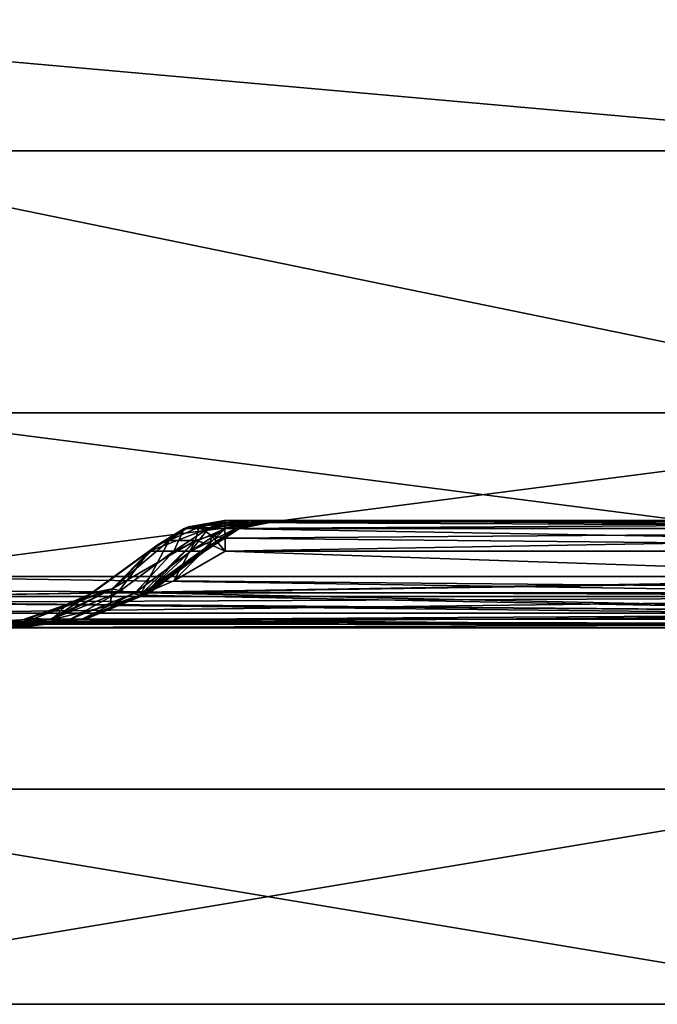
# Model space of a CAD drawing. Header units: millimetres. Extents: x -168 to 168, y -6 to 84.
# Tile 6 of 256: x -122.31 to -116.38, y -5.5 to 3.66. Entities that reach past the tile are written whole.
import ezdxf

# ---------------------------------------------------------------- set-up
doc = ezdxf.new("R2010")
doc.units = ezdxf.units.MM
doc.header["$LTSCALE"] = 65.185185
for name, color, linetype in [('109', 7, 'CONTINUOUS'), ('110', 7, 'CONTINUOUS'), ('2', 7, 'CONTINUOUS'), ('21', 7, 'CONTINUOUS'), ('242', 7, 'CONTINUOUS'), ('249', 7, 'CONTINUOUS'), ('251', 7, 'CONTINUOUS'), ('256', 7, 'CONTINUOUS'), ('28', 7, 'CONTINUOUS'), ('29', 7, 'CONTINUOUS'), ('37', 7, 'CONTINUOUS'), ('68', 7, 'CONTINUOUS'), ('71', 7, 'CONTINUOUS'), ('72', 7, 'CONTINUOUS'), ('73', 7, 'CONTINUOUS'), ('74', 7, 'CONTINUOUS'), ('75', 7, 'CONTINUOUS'), ('76', 7, 'CONTINUOUS'), ('77', 7, 'CONTINUOUS'), ('78', 7, 'CONTINUOUS'), ('79', 7, 'CONTINUOUS'), ('82', 7, 'CONTINUOUS')]:
    doc.layers.add(name, color=color, linetype=linetype)

msp = doc.modelspace()

# ---------------------------------------------------------------- linework, layer by layer
at = {"layer": '109', "linetype": 'CONTINUOUS'}
for points in [[(-124.9695, 3.4937, -49.9695), (-124.8707, 14.8182, -49.8707), (-113.076, 2.4386, -49.9787), (-124.9695, 3.4937, -49.9695)], [(-113.076, 2.4386, -49.9787), (-124.8707, 14.8182, -49.8707), (-112.9782, 14.8182, -49.8707), (-113.076, 2.4386, -49.9787)], [(-124.9787, 2.4386, -49.9787), (-124.9695, 3.4937, -49.9695), (-113.076, 2.4386, -49.9787), (-124.9787, 2.4386, -49.9787)], [(-125, 0, -50), (-124.9787, 2.4386, -49.9787), (-113.0952, 0, -50), (-125, 0, -50)], [(-113.0952, 0, -50), (-124.9787, 2.4386, -49.9787), (-113.076, 2.4386, -49.9787), (-113.0952, 0, -50)]]:
    msp.add_3dface(points, dxfattribs=at)
at = {"layer": '110', "linetype": 'CONTINUOUS'}
for points in [[(-124.8707, 14.8182, 49.8707), (-124.9695, 3.4937, 49.9695), (-113.076, 2.4386, 49.9787), (-124.8707, 14.8182, 49.8707)], [(-124.8707, 14.8182, 49.8707), (-113.076, 2.4386, 49.9787), (-112.9782, 14.8182, 49.8707), (-124.8707, 14.8182, 49.8707)], [(-124.9695, 3.4937, 49.9695), (-124.9787, 2.4386, 49.9787), (-113.076, 2.4386, 49.9787), (-124.9695, 3.4937, 49.9695)], [(-124.9787, 2.4386, 49.9787), (-125, 0, 50), (-113.0952, 0, 50), (-124.9787, 2.4386, 49.9787)], [(-124.9787, 2.4386, 49.9787), (-113.0952, 0, 50), (-113.076, 2.4386, 49.9787), (-124.9787, 2.4386, 49.9787)]]:
    msp.add_3dface(points, dxfattribs=at)
at = {"layer": '2', "linetype": 'CONTINUOUS'}
for points in [[(-111.3101, -1.5218, 49.8336), (-123.6902, -1.7064, 49.7895), (-111.3101, -1.7064, 49.7895), (-111.3101, -1.5218, 49.8336)], [(-112.1, -1.5218, 49.8336), (-123.6902, -1.7064, 49.7895), (-111.3101, -1.5218, 49.8336), (-112.1, -1.5218, 49.8336)], [(-123.6902, -1.5218, 49.8336), (-123.6902, -1.7064, 49.7895), (-112.1, -1.5218, 49.8336), (-123.6902, -1.5218, 49.8336)], [(-123.6902, -1.7064, 49.7895), (-123.6902, -1.8612, 49.6798), (-111.3101, -1.7064, 49.7895), (-123.6902, -1.7064, 49.7895)], [(-111.3101, -1.7064, 49.7895), (-123.6902, -1.8612, 49.6798), (-111.3101, -1.8612, 49.6798), (-111.3101, -1.7064, 49.7895)], [(-111.3101, -1.8612, 49.6798), (-123.6902, -1.964, 49.5203), (-111.3101, -1.964, 49.5203), (-111.3101, -1.8612, 49.6798)], [(-123.6902, -1.8612, 49.6798), (-123.6902, -1.964, 49.5203), (-111.3101, -1.8612, 49.6798), (-123.6902, -1.8612, 49.6798)], [(-123.6902, -2, 49.334), (-111.9663, -2, 49.334), (-111.3101, -1.964, 49.5203), (-123.6902, -2, 49.334)], [(-123.6902, -1.964, 49.5203), (-123.6902, -2, 49.334), (-111.3101, -1.964, 49.5203), (-123.6902, -1.964, 49.5203)]]:
    msp.add_3dface(points, dxfattribs=at)
at = {"layer": '21', "linetype": 'CONTINUOUS'}
for points in [[(-120.3952, -1.2857, 46.1317), (-109.028, -1.6735, 46.5479), (-120.8745, -1.5604, 46.4698), (-120.3952, -1.2857, 46.1317)], [(-108.356, -1.2857, 46.028), (-109.028, -1.6735, 46.5479), (-120.3952, -1.2857, 46.1317), (-108.356, -1.2857, 46.028)], [(-109.028, -1.6735, 46.5479), (-121.1336, -1.6733, 46.6525), (-120.8745, -1.5604, 46.4698), (-109.028, -1.6735, 46.5479)], [(-121.1873, -1.6942, 46.6904), (-109.7966, -1.9172, 47.1513), (-121.4675, -1.7899, 46.888), (-121.1873, -1.6942, 46.6904)], [(-121.1336, -1.6733, 46.6525), (-109.7966, -1.9172, 47.1513), (-121.1873, -1.6942, 46.6904), (-121.1336, -1.6733, 46.6525)], [(-109.028, -1.6735, 46.5479), (-109.7966, -1.9172, 47.1513), (-121.1336, -1.6733, 46.6525), (-109.028, -1.6735, 46.5479)], [(-109.7966, -1.9172, 47.1513), (-121.9919, -1.9172, 47.2577), (-121.4675, -1.7899, 46.888), (-109.7966, -1.9172, 47.1513)], [(-122.0373, -1.9253, 47.2898), (-121.9919, -1.9172, 47.2577), (-112.7783, -2, 47.8145), (-122.0373, -1.9253, 47.2898)], [(-121.9919, -1.9172, 47.2577), (-109.7966, -1.9172, 47.1513), (-112.7783, -2, 47.8145), (-121.9919, -1.9172, 47.2577)], [(-122.9094, -2, 47.9044), (-122.1595, -1.945, 47.3758), (-112.7783, -2, 47.8145), (-122.9094, -2, 47.9044)], [(-122.1595, -1.945, 47.3758), (-122.0373, -1.9253, 47.2898), (-112.7783, -2, 47.8145), (-122.1595, -1.945, 47.3758)]]:
    msp.add_3dface(points, dxfattribs=at)
at = {"layer": '242', "linetype": 'CONTINUOUS'}
for points in [[(-114, -5.5, 50), (-126, -3.5, 50), (-126, -5.5, 50), (-114, -5.5, 50)], [(-114, -3.5, 50), (-126, -3.5, 50), (-114, -5.5, 50), (-114, -3.5, 50)]]:
    msp.add_3dface(points, dxfattribs=at)
at = {"layer": '249', "linetype": 'CONTINUOUS'}
for points in [[(-114.7808, -5.5, -0.4918), (-126.1055, -5.5, 11.8883), (-126.5205, -5.5, -0.4918), (-114.7808, -5.5, -0.4918)], [(-126.0246, -5.5, -12.872), (-114.7808, -5.5, -0.4918), (-126.5205, -5.5, -0.4918), (-126.0246, -5.5, -12.872)], [(-126.3158, -5.5, -37.6322), (-126, -5.5, -50), (-114.4961, -5.5, -37.6323), (-126.3158, -5.5, -37.6322)], [(-126.3158, -5.5, -37.6322), (-114.4961, -5.5, -37.6323), (-126, -5.5, -25.2521), (-126.3158, -5.5, -37.6322)], [(-126.2204, -5.5, 36.6485), (-126, -5.5, 24.2684), (-114.3327, -5.5, 36.6485), (-126.2204, -5.5, 36.6485)], [(-126.2204, -5.5, 36.6485), (-114.3327, -5.5, 36.6485), (-126, -5.5, 49.0287), (-126.2204, -5.5, 36.6485)], [(-114.1582, -5.5, 11.8883), (-126.1055, -5.5, 11.8883), (-114.7808, -5.5, -0.4918), (-114.1582, -5.5, 11.8883)], [(-126.1055, -5.5, 11.8883), (-114.1582, -5.5, 11.8883), (-126, -5.5, 24.2684), (-126.1055, -5.5, 11.8883)], [(-126.0246, -5.5, -12.872), (-114.037, -5.5, -12.872), (-114.7808, -5.5, -0.4918), (-126.0246, -5.5, -12.872)], [(-126.0246, -5.5, -12.872), (-126, -5.5, -25.2521), (-114.037, -5.5, -12.872), (-126.0246, -5.5, -12.872)], [(-126, -5.5, 24.2684), (-114.1582, -5.5, 11.8883), (-114, -5.5, 24.2684), (-126, -5.5, 24.2684)], [(-126, -5.5, 24.2684), (-114, -5.5, 24.2684), (-114.3327, -5.5, 36.6485), (-126, -5.5, 24.2684)], [(-114.5, -5.5, 37.4996), (-114.3292, -5.5, 38.36), (-126, -5.5, 49.0287), (-114.5, -5.5, 37.4996)], [(-126, -5.5, 49.0287), (-114.3292, -5.5, 38.36), (-114, -5.5, 49.0287), (-126, -5.5, 49.0287)], [(-114.3327, -5.5, 36.6485), (-114.5, -5.5, 37.4996), (-126, -5.5, 49.0287), (-114.3327, -5.5, 36.6485)], [(-126, -5.5, -25.2521), (-114, -5.5, -25.2521), (-114.037, -5.5, -12.872), (-126, -5.5, -25.2521)], [(-126, -5.5, -25.2521), (-114.3292, -5.5, -36.64), (-114, -5.5, -25.2521), (-126, -5.5, -25.2521)], [(-114.5, -5.5, -37.5004), (-114.3292, -5.5, -36.64), (-126, -5.5, -25.2521), (-114.5, -5.5, -37.5004)], [(-126, -5.5, -50), (-114, -5.5, -50), (-114.4961, -5.5, -37.6323), (-126, -5.5, -50)], [(-114.4961, -5.5, -37.6323), (-114.5, -5.5, -37.5004), (-126, -5.5, -25.2521), (-114.4961, -5.5, -37.6323)], [(-126, -5.5, 50), (-126, -5.5, 49.0287), (-114, -5.5, 49.0287), (-126, -5.5, 50)], [(-114, -5.5, 50), (-126, -5.5, 50), (-114, -5.5, 49.0287), (-114, -5.5, 50)]]:
    msp.add_3dface(points, dxfattribs=at)
at = {"layer": '251', "linetype": 'CONTINUOUS'}
for points in [[(-114, -3.5, -50), (-126, -5.5, -50), (-126, -3.5, -50), (-114, -3.5, -50)], [(-114, -5.5, -50), (-126, -5.5, -50), (-114, -3.5, -50), (-114, -5.5, -50)]]:
    msp.add_3dface(points, dxfattribs=at)
at = {"layer": '256', "linetype": 'CONTINUOUS'}
for points in [[(-126.0246, -3.5, 12.872), (-114.7808, -3.5, 0.4918), (-126.5205, -3.5, 0.4918), (-126.0246, -3.5, 12.872)], [(-114.7808, -3.5, 0.4918), (-126.1055, -3.5, -11.8883), (-126.5205, -3.5, 0.4918), (-114.7808, -3.5, 0.4918)], [(-126.3158, -3.5, 37.6322), (-114.4961, -3.5, 37.6323), (-126, -3.5, 25.2521), (-126.3158, -3.5, 37.6322)], [(-126.3158, -3.5, 37.6322), (-126, -3.5, 50), (-114.4961, -3.5, 37.6323), (-126.3158, -3.5, 37.6322)], [(-126.2204, -3.5, -36.6485), (-126, -3.5, -24.2684), (-114.3327, -3.5, -36.6485), (-126.2204, -3.5, -36.6485)], [(-126.2204, -3.5, -36.6485), (-114.3327, -3.5, -36.6485), (-126, -3.5, -49.0287), (-126.2204, -3.5, -36.6485)], [(-126.1055, -3.5, -11.8883), (-114.1582, -3.5, -11.8883), (-126, -3.5, -24.2684), (-126.1055, -3.5, -11.8883)], [(-114.1582, -3.5, -11.8883), (-126.1055, -3.5, -11.8883), (-114.7808, -3.5, 0.4918), (-114.1582, -3.5, -11.8883)], [(-126.0246, -3.5, 12.872), (-126, -3.5, 25.2521), (-114.037, -3.5, 12.872), (-126.0246, -3.5, 12.872)], [(-126.0246, -3.5, 12.872), (-114.037, -3.5, 12.872), (-114.7808, -3.5, 0.4918), (-126.0246, -3.5, 12.872)], [(-114, -3.5, -50), (-126, -3.5, -50), (-114, -3.5, -49.0287), (-114, -3.5, -50)], [(-126, -3.5, -50), (-126, -3.5, -49.0287), (-114, -3.5, -49.0287), (-126, -3.5, -50)], [(-126, -3.5, 25.2521), (-114, -3.5, 25.2521), (-114.037, -3.5, 12.872), (-126, -3.5, 25.2521)], [(-126, -3.5, 25.2521), (-114.3292, -3.5, 36.64), (-114, -3.5, 25.2521), (-126, -3.5, 25.2521)], [(-114.5, -3.5, 37.5004), (-114.3292, -3.5, 36.64), (-126, -3.5, 25.2521), (-114.5, -3.5, 37.5004)], [(-114.4961, -3.5, 37.6323), (-114.5, -3.5, 37.5004), (-126, -3.5, 25.2521), (-114.4961, -3.5, 37.6323)], [(-126, -3.5, -49.0287), (-114.3292, -3.5, -38.36), (-114, -3.5, -49.0287), (-126, -3.5, -49.0287)], [(-126, -3.5, -24.2684), (-114, -3.5, -24.2684), (-114.3327, -3.5, -36.6485), (-126, -3.5, -24.2684)], [(-126, -3.5, 50), (-114, -3.5, 50), (-114.4961, -3.5, 37.6323), (-126, -3.5, 50)], [(-126, -3.5, -24.2684), (-114.1582, -3.5, -11.8883), (-114, -3.5, -24.2684), (-126, -3.5, -24.2684)], [(-114.3327, -3.5, -36.6485), (-114.5, -3.5, -37.4996), (-126, -3.5, -49.0287), (-114.3327, -3.5, -36.6485)], [(-114.5, -3.5, -37.4996), (-114.3292, -3.5, -38.36), (-126, -3.5, -49.0287), (-114.5, -3.5, -37.4996)]]:
    msp.add_3dface(points, dxfattribs=at)
at = {"layer": '28', "linetype": 'CONTINUOUS'}
for points in [[(-120.3998, -1.0187, -45.6244), (-108.3586, -1.0742, -45.7061), (-120.4016, -1, -45.4319), (-120.3998, -1.0187, -45.6244)], [(-120.4016, -1, -45.4319), (-108.3586, -1.0742, -45.7061), (-108.3617, -1, -45.3282), (-120.4016, -1, -45.4319)], [(-120.3982, -1.0742, -45.8098), (-108.3586, -1.0742, -45.7061), (-120.3998, -1.0187, -45.6244), (-120.3982, -1.0742, -45.8098)], [(-108.3586, -1.0742, -45.7061), (-120.3982, -1.0742, -45.8098), (-108.356, -1.2857, -46.028), (-108.3586, -1.0742, -45.7061)], [(-120.3982, -1.0742, -45.8098), (-120.3966, -1.1643, -45.981), (-108.356, -1.2857, -46.028), (-120.3982, -1.0742, -45.8098)], [(-120.3966, -1.1643, -45.981), (-120.3952, -1.2857, -46.1317), (-108.356, -1.2857, -46.028), (-120.3966, -1.1643, -45.981)]]:
    msp.add_3dface(points, dxfattribs=at)
at = {"layer": '29', "linetype": 'CONTINUOUS'}
for points in [[(-109.028, -1.6735, -46.5479), (-120.3952, -1.2857, -46.1317), (-120.8746, -1.5604, -46.4698), (-109.028, -1.6735, -46.5479)], [(-108.356, -1.2857, -46.028), (-120.3952, -1.2857, -46.1317), (-109.028, -1.6735, -46.5479), (-108.356, -1.2857, -46.028)], [(-121.1336, -1.6733, -46.6525), (-109.028, -1.6735, -46.5479), (-120.8746, -1.5604, -46.4698), (-121.1336, -1.6733, -46.6525)], [(-121.4677, -1.79, -46.8881), (-109.7966, -1.9172, -47.1513), (-121.1874, -1.6942, -46.6904), (-121.4677, -1.79, -46.8881)], [(-121.1874, -1.6942, -46.6904), (-109.7966, -1.9172, -47.1513), (-121.1336, -1.6733, -46.6525), (-121.1874, -1.6942, -46.6904)], [(-121.1336, -1.6733, -46.6525), (-109.7966, -1.9172, -47.1513), (-109.028, -1.6735, -46.5479), (-121.1336, -1.6733, -46.6525)], [(-121.9919, -1.9172, -47.2577), (-109.7966, -1.9172, -47.1513), (-121.4677, -1.79, -46.8881), (-121.9919, -1.9172, -47.2577)], [(-122.0373, -1.9253, -47.2898), (-112.7783, -2, -47.8145), (-121.9919, -1.9172, -47.2577), (-122.0373, -1.9253, -47.2898)], [(-121.9919, -1.9172, -47.2577), (-111.9663, -2, -47.8076), (-109.7966, -1.9172, -47.1513), (-121.9919, -1.9172, -47.2577)], [(-112.7783, -2, -47.8145), (-111.9663, -2, -47.8076), (-121.9919, -1.9172, -47.2577), (-112.7783, -2, -47.8145)], [(-122.9094, -2, -47.9044), (-112.7783, -2, -47.8145), (-122.1595, -1.945, -47.3759), (-122.9094, -2, -47.9044)], [(-122.1595, -1.945, -47.3759), (-112.7783, -2, -47.8145), (-122.0373, -1.9253, -47.2898), (-122.1595, -1.945, -47.3759)]]:
    msp.add_3dface(points, dxfattribs=at)
at = {"layer": '37', "linetype": 'CONTINUOUS'}
for points in [[(-112.1, -1.5218, -49.8336), (-111.5322, -1.7064, -49.7895), (-123.9, -1.5218, -49.8336), (-112.1, -1.5218, -49.8336)], [(-123.9, -1.5218, -49.8336), (-111.5322, -1.7064, -49.7895), (-123.9, -1.6513, -49.8106), (-123.9, -1.5218, -49.8336)], [(-123.9, -1.6513, -49.8106), (-111.5322, -1.7064, -49.7895), (-123.9, -1.7623, -49.7597), (-123.9, -1.6513, -49.8106)], [(-111.5322, -1.7064, -49.7895), (-111.5322, -1.8612, -49.6798), (-123.9, -1.7623, -49.7597), (-111.5322, -1.7064, -49.7895)], [(-123.9, -1.7623, -49.7597), (-111.5322, -1.8612, -49.6798), (-123.9, -1.768, -49.7561), (-123.9, -1.7623, -49.7597)], [(-123.9, -1.768, -49.7561), (-111.5322, -1.8612, -49.6798), (-123.9, -1.9366, -49.5777), (-123.9, -1.768, -49.7561)], [(-111.5322, -1.8612, -49.6798), (-111.5322, -1.964, -49.5203), (-123.9, -1.9366, -49.5777), (-111.5322, -1.8612, -49.6798)], [(-123.9, -1.9366, -49.5777), (-111.5322, -1.964, -49.5203), (-123.9, -1.9388, -49.5737), (-123.9, -1.9366, -49.5777)], [(-123.9, -1.9388, -49.5737), (-111.5322, -2, -49.334), (-111.9663, -2, -49.334), (-123.9, -1.9388, -49.5737)], [(-111.5322, -1.964, -49.5203), (-111.5322, -2, -49.334), (-123.9, -1.9388, -49.5737), (-111.5322, -1.964, -49.5203)], [(-123.9, -2, -49.334), (-123.9, -1.9388, -49.5737), (-111.9663, -2, -49.334), (-123.9, -2, -49.334)]]:
    msp.add_3dface(points, dxfattribs=at)
at = {"layer": '68', "linetype": 'CONTINUOUS'}
for points in [[(-123.9, 0, 49.9), (-112.1, -1.5218, 49.8336), (-112.1, 0, 49.9), (-123.9, 0, 49.9)], [(-123.6902, -1.5218, 49.8336), (-112.1, -1.5218, 49.8336), (-123.9, 0, 49.9), (-123.6902, -1.5218, 49.8336)]]:
    msp.add_3dface(points, dxfattribs=at)
at = {"layer": '71', "linetype": 'CONTINUOUS'}
for points in [[(-124.3192, -2, -49.0125), (-111.9663, -2, -47.8076), (-124.334, -2, -48.9), (-124.3192, -2, -49.0125)], [(-111.9663, -2, -47.8076), (-112.7783, -2, -47.8145), (-124.334, -2, -48.9), (-111.9663, -2, -47.8076)], [(-122.9094, -2, -47.9044), (-124.334, -2, -48.9), (-112.7783, -2, -47.8145), (-122.9094, -2, -47.9044)], [(-122.9094, -2, 47.9044), (-111.9663, -2, 49.334), (-124.334, -2, 48.9), (-122.9094, -2, 47.9044)], [(-124.334, -2, 48.9), (-111.9663, -2, 49.334), (-124.3192, -2, 49.0125), (-124.334, -2, 48.9)], [(-124.2758, -2, -49.1171), (-111.9663, -2, -47.8076), (-124.3192, -2, -49.0125), (-124.2758, -2, -49.1171)], [(-111.9663, -2, 49.334), (-124.2758, -2, 49.1171), (-124.3192, -2, 49.0125), (-111.9663, -2, 49.334)], [(-124.2069, -2, -49.2069), (-111.9663, -2, -47.8076), (-124.2758, -2, -49.1171), (-124.2069, -2, -49.2069)], [(-111.9663, -2, 49.334), (-124.2069, -2, 49.2069), (-124.2758, -2, 49.1171), (-111.9663, -2, 49.334)], [(-124.1171, -2, -49.2758), (-111.9663, -2, -47.8076), (-124.2069, -2, -49.2069), (-124.1171, -2, -49.2758)], [(-111.9663, -2, 49.334), (-124.1171, -2, 49.2758), (-124.2069, -2, 49.2069), (-111.9663, -2, 49.334)], [(-124.0125, -2, -49.3192), (-111.9663, -2, -47.8076), (-124.1171, -2, -49.2758), (-124.0125, -2, -49.3192)], [(-111.9663, -2, 49.334), (-124.0125, -2, 49.3192), (-124.1171, -2, 49.2758), (-111.9663, -2, 49.334)], [(-123.9, -2, -49.334), (-111.9663, -2, -47.8076), (-124.0125, -2, -49.3192), (-123.9, -2, -49.334)], [(-111.9663, -2, 49.334), (-123.6902, -2, 49.334), (-124.0125, -2, 49.3192), (-111.9663, -2, 49.334)], [(-111.9663, -2, -47.8076), (-123.9, -2, -49.334), (-111.9663, -2, -49.334), (-111.9663, -2, -47.8076)], [(-111.9663, -2, 49.334), (-122.9094, -2, 47.9044), (-112.7783, -2, 47.8145), (-111.9663, -2, 49.334)]]:
    msp.add_3dface(points, dxfattribs=at)
at = {"layer": '72', "linetype": 'CONTINUOUS'}
for points in [[(-121.6315, -1.673, -46.146), (-121.1013, -1.2857, -45.416), (-121.4, -1.6735, -34.6318), (-121.6315, -1.673, -46.146)], [(-121.4, -1.6735, 34.6318), (-121.1013, -1.2857, 45.416), (-121.6315, -1.6729, 46.1459), (-121.4, -1.6735, 34.6318)], [(-121.1013, -1.2857, -45.416), (-120.8758, -1.2857, -34.0633), (-121.4, -1.6735, -34.6318), (-121.1013, -1.2857, -45.416)], [(-121.4, -1.6735, -34.6318), (-120.8758, -1.2857, -34.0633), (-121.2335, -1.6735, -23.0885), (-121.4, -1.6735, -34.6318)], [(-120.8758, -1.2857, 34.0633), (-121.1013, -1.2857, 45.416), (-121.4, -1.6735, 34.6318), (-120.8758, -1.2857, 34.0633)], [(-121.2335, -1.6735, 23.0885), (-120.8758, -1.2857, 34.0633), (-121.4, -1.6735, 34.6318), (-121.2335, -1.6735, 23.0885)], [(-120.8758, -1.2857, -34.0633), (-120.7147, -1.2857, -22.7095), (-121.2335, -1.6735, -23.0885), (-120.8758, -1.2857, -34.0633)], [(-121.2335, -1.6735, -23.0885), (-120.7147, -1.2857, -22.7095), (-121.1336, -1.6735, -11.5445), (-121.2335, -1.6735, -23.0885)], [(-120.7147, -1.2857, 22.7095), (-120.8758, -1.2857, 34.0633), (-121.2335, -1.6735, 23.0885), (-120.7147, -1.2857, 22.7095)], [(-121.1336, -1.6735, 11.5444), (-120.7147, -1.2857, 22.7095), (-121.2335, -1.6735, 23.0885), (-121.1336, -1.6735, 11.5444)], [(-120.7147, -1.2857, -22.7095), (-120.6181, -1.2857, -11.3549), (-121.1336, -1.6735, -11.5445), (-120.7147, -1.2857, -22.7095)], [(-121.1336, -1.6735, -11.5445), (-120.5859, -1.2857, 0), (-121.1003, -1.6735, 0), (-121.1336, -1.6735, -11.5445)], [(-120.6181, -1.2857, 11.3549), (-120.7147, -1.2857, 22.7095), (-121.1336, -1.6735, 11.5444), (-120.6181, -1.2857, 11.3549)], [(-121.1003, -1.6735, 0), (-120.6181, -1.2857, 11.3549), (-121.1336, -1.6735, 11.5444), (-121.1003, -1.6735, 0)], [(-120.6181, -1.2857, -11.3549), (-120.5859, -1.2857, 0), (-121.1336, -1.6735, -11.5445), (-120.6181, -1.2857, -11.3549)], [(-120.5859, -1.2857, 0), (-120.6181, -1.2857, 11.3549), (-121.1003, -1.6735, 0), (-120.5859, -1.2857, 0)], [(-121.4, -1.6735, 34.6318), (-121.6315, -1.6729, 46.1459), (-122.0081, -1.9172, 35.2608), (-121.4, -1.6735, 34.6318)], [(-122.0081, -1.9172, 35.2608), (-121.6315, -1.6729, 46.1459), (-121.6545, -1.6855, 46.1776), (-122.0081, -1.9172, 35.2608)], [(-121.6315, -1.673, -46.146), (-121.4, -1.6735, -34.6318), (-122.0081, -1.9172, -35.2608), (-121.6315, -1.673, -46.146)], [(-121.6545, -1.6855, -46.1777), (-121.6315, -1.673, -46.146), (-122.0081, -1.9172, -35.2608), (-121.6545, -1.6855, -46.1777)], [(-122.0081, -1.9172, -35.2608), (-121.4, -1.6735, -34.6318), (-121.8355, -1.9172, -23.5079), (-122.0081, -1.9172, -35.2608)], [(-121.8355, -1.9172, 23.5079), (-121.4, -1.6735, 34.6318), (-122.0081, -1.9172, 35.2608), (-121.8355, -1.9172, 23.5079)], [(-121.8759, -1.7914, 46.4824), (-122.0081, -1.9172, 35.2608), (-121.6545, -1.6855, 46.1776), (-121.8759, -1.7914, 46.4824)], [(-121.8765, -1.7917, -46.4832), (-121.6545, -1.6855, -46.1777), (-122.0081, -1.9172, -35.2608), (-121.8765, -1.7917, -46.4832)], [(-121.4, -1.6735, -34.6318), (-121.2335, -1.6735, -23.0885), (-121.8355, -1.9172, -23.5079), (-121.4, -1.6735, -34.6318)], [(-121.2335, -1.6735, 23.0885), (-121.4, -1.6735, 34.6318), (-121.8355, -1.9172, 23.5079), (-121.2335, -1.6735, 23.0885)], [(-121.7319, -1.9172, 11.7542), (-121.2335, -1.6735, 23.0885), (-121.8355, -1.9172, 23.5079), (-121.7319, -1.9172, 11.7542)], [(-121.8355, -1.9172, -23.5079), (-121.2335, -1.6735, -23.0885), (-121.7319, -1.9172, -11.7541), (-121.8355, -1.9172, -23.5079)], [(-121.2335, -1.6735, -23.0885), (-121.1336, -1.6735, -11.5445), (-121.7319, -1.9172, -11.7541), (-121.2335, -1.6735, -23.0885)], [(-121.1336, -1.6735, -11.5445), (-121.1003, -1.6735, 0), (-121.7319, -1.9172, -11.7541), (-121.1336, -1.6735, -11.5445)], [(-121.7319, -1.9172, -11.7541), (-121.1003, -1.6735, 0), (-121.6973, -1.9172, 0), (-121.7319, -1.9172, -11.7541)], [(-121.1336, -1.6735, 11.5444), (-121.2335, -1.6735, 23.0885), (-121.7319, -1.9172, 11.7542), (-121.1336, -1.6735, 11.5444)], [(-121.6973, -1.9172, 0), (-121.1336, -1.6735, 11.5444), (-121.7319, -1.9172, 11.7542), (-121.6973, -1.9172, 0)], [(-121.1003, -1.6735, 0), (-121.1336, -1.6735, 11.5444), (-121.6973, -1.9172, 0), (-121.1003, -1.6735, 0)], [(-122.2488, -1.917, 46.9956), (-122.0081, -1.9172, 35.2608), (-121.8759, -1.7914, 46.4824), (-122.2488, -1.917, 46.9956)], [(-122.2488, -1.917, -46.9956), (-121.8765, -1.7917, -46.4832), (-122.0081, -1.9172, -35.2608), (-122.2488, -1.917, -46.9956)], [(-122.6584, -2, -35.9298), (-122.9094, -2, -47.9044), (-122.2488, -1.917, -46.9956), (-122.6584, -2, -35.9298)], [(-122.2488, -1.917, -46.9956), (-122.9094, -2, -47.9044), (-122.2821, -1.9253, -47.0414), (-122.2488, -1.917, -46.9956)], [(-122.6584, -2, 35.9298), (-122.2488, -1.917, 46.9956), (-122.2821, -1.9253, 47.0414), (-122.6584, -2, 35.9298)], [(-122.6584, -2, 35.9298), (-122.0081, -1.9172, 35.2608), (-122.2488, -1.917, 46.9956), (-122.6584, -2, 35.9298)], [(-122.6584, -2, -35.9298), (-122.2488, -1.917, -46.9956), (-122.0081, -1.9172, -35.2608), (-122.6584, -2, -35.9298)], [(-122.6584, -2, 35.9298), (-122.479, -2, 23.9539), (-122.0081, -1.9172, 35.2608), (-122.6584, -2, 35.9298)], [(-122.479, -2, -23.9539), (-122.6584, -2, -35.9298), (-122.0081, -1.9172, -35.2608), (-122.479, -2, -23.9539)], [(-122.479, -2, 23.9539), (-121.8355, -1.9172, 23.5079), (-122.0081, -1.9172, 35.2608), (-122.479, -2, 23.9539)], [(-122.479, -2, 23.9539), (-122.3714, -2, 11.9772), (-121.8355, -1.9172, 23.5079), (-122.479, -2, 23.9539)], [(-122.3714, -2, -11.9772), (-122.479, -2, -23.9539), (-121.8355, -1.9172, -23.5079), (-122.3714, -2, -11.9772)], [(-122.479, -2, -23.9539), (-122.0081, -1.9172, -35.2608), (-121.8355, -1.9172, -23.5079), (-122.479, -2, -23.9539)], [(-122.3714, -2, 11.9772), (-122.3355, -2), (-121.7319, -1.9172, 11.7542), (-122.3714, -2, 11.9772)], [(-122.3714, -2, 11.9772), (-121.7319, -1.9172, 11.7542), (-121.8355, -1.9172, 23.5079), (-122.3714, -2, 11.9772)], [(-122.3355, -2), (-122.3714, -2, -11.9772), (-121.6973, -1.9172, 0), (-122.3355, -2)], [(-122.3714, -2, -11.9772), (-121.7319, -1.9172, -11.7541), (-121.6973, -1.9172, 0), (-122.3714, -2, -11.9772)], [(-122.3714, -2, -11.9772), (-121.8355, -1.9172, -23.5079), (-121.7319, -1.9172, -11.7541), (-122.3714, -2, -11.9772)], [(-122.3355, -2), (-121.6973, -1.9172, 0), (-121.7319, -1.9172, 11.7542), (-122.3355, -2)], [(-122.9094, -2, 47.9044), (-122.6584, -2, 35.9298), (-122.2821, -1.9253, 47.0414), (-122.9094, -2, 47.9044)]]:
    msp.add_3dface(points, dxfattribs=at)
at = {"layer": '73', "linetype": 'CONTINUOUS'}
for points in [[(-120.176, -1, -34.0751), (-120.7794, -1.0742, -45.4233), (-120.7387, -1.0586, -45.4242), (-120.176, -1, -34.0751)], [(-120.5539, -1.0742, -34.0687), (-120.7794, -1.0742, -45.4233), (-120.176, -1, -34.0751), (-120.5539, -1.0742, -34.0687)], [(-120.4016, -1, -45.4319), (-120.176, -1, -34.0751), (-120.7387, -1.0586, -45.4242), (-120.4016, -1, -45.4319)], [(-120.5539, -1.0742, 34.0687), (-120.4016, -1, 45.4319), (-120.7387, -1.0586, 45.4242), (-120.5539, -1.0742, 34.0687)], [(-120.3103, -1, 41.2168), (-120.5539, -1.0742, 34.0687), (-120.176, -1, 34.0751), (-120.3103, -1, 41.2168)], [(-120.1591, -1, -33.0641), (-120.5539, -1.0742, -34.0687), (-120.176, -1, -34.0751), (-120.1591, -1, -33.0641)], [(-120.0149, -1, -22.7174), (-120.5539, -1.0742, -34.0687), (-120.1591, -1, -33.0641), (-120.0149, -1, -22.7174)], [(-120.3929, -1.0742, -22.7131), (-120.5539, -1.0742, -34.0687), (-120.0149, -1, -22.7174), (-120.3929, -1.0742, -22.7131)], [(-120.4016, -1, 45.4319), (-120.5539, -1.0742, 34.0687), (-120.3103, -1, 41.2168), (-120.4016, -1, 45.4319)], [(-120.5539, -1.0742, 34.0687), (-120.3929, -1.0742, 22.7131), (-120.176, -1, 34.0751), (-120.5539, -1.0742, 34.0687)], [(-120.0937, -1, 28.8367), (-120.3929, -1.0742, 22.7131), (-120.0149, -1, 22.7174), (-120.0937, -1, 28.8367)], [(-120.176, -1, 34.0751), (-120.3929, -1.0742, 22.7131), (-120.0937, -1, 28.8367), (-120.176, -1, 34.0751)], [(-120.3929, -1.0742, 22.7131), (-120.2962, -1.0742, 11.3567), (-120.0149, -1, 22.7174), (-120.3929, -1.0742, 22.7131)], [(-119.9929, -1, -20.684), (-120.3929, -1.0742, -22.7131), (-120.0149, -1, -22.7174), (-119.9929, -1, -20.684)], [(-119.9183, -1, -11.3589), (-120.3929, -1.0742, -22.7131), (-119.9929, -1, -20.684), (-119.9183, -1, -11.3589)], [(-120.2962, -1.0742, -11.3567), (-120.3929, -1.0742, -22.7131), (-119.9183, -1, -11.3589), (-120.2962, -1.0742, -11.3567)], [(-120.264, -1.0742, 0), (-120.2962, -1.0742, -11.3567), (-119.886, -1, 0), (-120.264, -1.0742, 0)], [(-119.9537, -1, 16.4565), (-120.2962, -1.0742, 11.3567), (-119.9183, -1, 11.3589), (-119.9537, -1, 16.4565)], [(-120.0149, -1, 22.7174), (-120.2962, -1.0742, 11.3567), (-119.9537, -1, 16.4565), (-120.0149, -1, 22.7174)], [(-120.2962, -1.0742, 11.3567), (-120.264, -1.0742, 0), (-119.9183, -1, 11.3589), (-120.2962, -1.0742, 11.3567)], [(-119.9033, -1, -8.3039), (-120.2962, -1.0742, -11.3567), (-119.9183, -1, -11.3589), (-119.9033, -1, -8.3039)], [(-119.886, -1, 0), (-120.2962, -1.0742, -11.3567), (-119.9033, -1, -8.3039), (-119.886, -1, 0)], [(-119.9183, -1, 11.3589), (-120.264, -1.0742, 0), (-119.8902, -1, 4.0763), (-119.9183, -1, 11.3589)], [(-119.8902, -1, 4.0763), (-120.264, -1.0742, 0), (-119.886, -1, 0), (-119.8902, -1, 4.0763)], [(-121.1013, -1.2857, 45.416), (-120.8758, -1.2857, 34.0633), (-120.7794, -1.0742, 45.4233), (-121.1013, -1.2857, 45.416)], [(-120.5539, -1.0742, -34.0687), (-121.1013, -1.2857, -45.416), (-120.7794, -1.0742, -45.4233), (-120.5539, -1.0742, -34.0687)], [(-120.8758, -1.2857, -34.0633), (-121.1013, -1.2857, -45.416), (-120.5539, -1.0742, -34.0687), (-120.8758, -1.2857, -34.0633)], [(-120.7794, -1.0742, 45.4233), (-120.8758, -1.2857, 34.0633), (-120.5539, -1.0742, 34.0687), (-120.7794, -1.0742, 45.4233)], [(-120.8758, -1.2857, 34.0633), (-120.7147, -1.2857, 22.7095), (-120.5539, -1.0742, 34.0687), (-120.8758, -1.2857, 34.0633)], [(-120.3929, -1.0742, -22.7131), (-120.8758, -1.2857, -34.0633), (-120.5539, -1.0742, -34.0687), (-120.3929, -1.0742, -22.7131)], [(-120.7147, -1.2857, -22.7095), (-120.8758, -1.2857, -34.0633), (-120.3929, -1.0742, -22.7131), (-120.7147, -1.2857, -22.7095)], [(-120.7794, -1.0742, 45.4233), (-120.5539, -1.0742, 34.0687), (-120.7387, -1.0586, 45.4242), (-120.7794, -1.0742, 45.4233)], [(-120.6181, -1.2857, -11.3549), (-120.7147, -1.2857, -22.7095), (-120.2962, -1.0742, -11.3567), (-120.6181, -1.2857, -11.3549)], [(-120.5539, -1.0742, 34.0687), (-120.7147, -1.2857, 22.7095), (-120.3929, -1.0742, 22.7131), (-120.5539, -1.0742, 34.0687)], [(-120.7147, -1.2857, 22.7095), (-120.6181, -1.2857, 11.3549), (-120.3929, -1.0742, 22.7131), (-120.7147, -1.2857, 22.7095)], [(-120.2962, -1.0742, -11.3567), (-120.7147, -1.2857, -22.7095), (-120.3929, -1.0742, -22.7131), (-120.2962, -1.0742, -11.3567)], [(-120.5859, -1.2857, 0), (-120.6181, -1.2857, -11.3549), (-120.264, -1.0742, 0), (-120.5859, -1.2857, 0)], [(-120.3929, -1.0742, 22.7131), (-120.6181, -1.2857, 11.3549), (-120.2962, -1.0742, 11.3567), (-120.3929, -1.0742, 22.7131)], [(-120.6181, -1.2857, 11.3549), (-120.5859, -1.2857, 0), (-120.2962, -1.0742, 11.3567), (-120.6181, -1.2857, 11.3549)], [(-120.264, -1.0742, 0), (-120.6181, -1.2857, -11.3549), (-120.2962, -1.0742, -11.3567), (-120.264, -1.0742, 0)], [(-120.2962, -1.0742, 11.3567), (-120.5859, -1.2857, 0), (-120.264, -1.0742, 0), (-120.2962, -1.0742, 11.3567)]]:
    msp.add_3dface(points, dxfattribs=at)
at = {"layer": '74', "linetype": 'CONTINUOUS'}
for points in [[(-120.7387, -1.0586, 45.4242), (-120.4016, -1, 45.4319), (-120.3998, -1.0187, 45.6244), (-120.7387, -1.0586, 45.4242)], [(-121.1013, -1.2857, 45.416), (-120.7794, -1.0742, 45.4233), (-121.0197, -1.2242, 45.5584), (-121.1013, -1.2857, 45.416)], [(-121.0197, -1.2242, 45.5584), (-120.7387, -1.0586, 45.4242), (-120.9191, -1.1864, 45.697), (-121.0197, -1.2242, 45.5584)], [(-120.7794, -1.0742, 45.4233), (-120.7387, -1.0586, 45.4242), (-121.0197, -1.2242, 45.5584), (-120.7794, -1.0742, 45.4233)], [(-120.9191, -1.1864, 45.697), (-120.7387, -1.0586, 45.4242), (-120.6415, -1.0619, 45.6818), (-120.9191, -1.1864, 45.697)], [(-120.6738, -1.1864, 45.9457), (-120.9191, -1.1864, 45.697), (-120.6415, -1.0619, 45.6818), (-120.6738, -1.1864, 45.9457)], [(-120.6415, -1.0619, 45.6818), (-120.7387, -1.0586, 45.4242), (-120.3998, -1.0187, 45.6244), (-120.6415, -1.0619, 45.6818)], [(-120.5232, -1.1395, 45.9265), (-120.6738, -1.1864, 45.9457), (-120.6415, -1.0619, 45.6818), (-120.5232, -1.1395, 45.9265)], [(-120.3982, -1.0742, 45.8098), (-120.6415, -1.0619, 45.6818), (-120.3998, -1.0187, 45.6244), (-120.3982, -1.0742, 45.8098)], [(-120.5232, -1.1395, 45.9265), (-120.6415, -1.0619, 45.6818), (-120.3982, -1.0742, 45.8098), (-120.5232, -1.1395, 45.9265)], [(-120.3966, -1.1643, 45.981), (-120.5232, -1.1395, 45.9265), (-120.3982, -1.0742, 45.8098), (-120.3966, -1.1643, 45.981)], [(-120.5366, -1.2242, 46.0482), (-120.6738, -1.1864, 45.9457), (-120.5232, -1.1395, 45.9265), (-120.5366, -1.2242, 46.0482)], [(-120.3952, -1.2857, 46.1317), (-120.5366, -1.2242, 46.0482), (-120.5232, -1.1395, 45.9265), (-120.3952, -1.2857, 46.1317)], [(-120.3952, -1.2857, 46.1317), (-120.5232, -1.1395, 45.9265), (-120.3966, -1.1643, 45.981), (-120.3952, -1.2857, 46.1317)]]:
    msp.add_3dface(points, dxfattribs=at)
at = {"layer": '75', "linetype": 'CONTINUOUS'}
for points in [[(-120.6738, -1.1864, 45.9457), (-121.1873, -1.6942, 46.6904), (-121.4483, -1.6371, 46.4569), (-120.6738, -1.1864, 45.9457)], [(-120.9191, -1.1864, 45.697), (-120.6738, -1.1864, 45.9457), (-121.4483, -1.6371, 46.4569), (-120.9191, -1.1864, 45.697)], [(-121.0197, -1.2242, 45.5584), (-120.9191, -1.1864, 45.697), (-121.4483, -1.6371, 46.4569), (-121.0197, -1.2242, 45.5584)], [(-121.1873, -1.6942, 46.6904), (-120.6738, -1.1864, 45.9457), (-120.5366, -1.2242, 46.0482), (-121.1873, -1.6942, 46.6904)], [(-121.6545, -1.6855, 46.1776), (-121.6315, -1.6729, 46.1459), (-121.0197, -1.2242, 45.5584), (-121.6545, -1.6855, 46.1776)], [(-121.6545, -1.6855, 46.1776), (-121.0197, -1.2242, 45.5584), (-121.4483, -1.6371, 46.4569), (-121.6545, -1.6855, 46.1776)], [(-121.6315, -1.6729, 46.1459), (-121.1013, -1.2857, 45.416), (-121.0197, -1.2242, 45.5584), (-121.6315, -1.6729, 46.1459)], [(-121.1336, -1.6733, 46.6525), (-121.1873, -1.6942, 46.6904), (-120.5366, -1.2242, 46.0482), (-121.1336, -1.6733, 46.6525)], [(-120.8745, -1.5604, 46.4698), (-121.1336, -1.6733, 46.6525), (-120.5366, -1.2242, 46.0482), (-120.8745, -1.5604, 46.4698)], [(-120.3952, -1.2857, 46.1317), (-120.8745, -1.5604, 46.4698), (-120.5366, -1.2242, 46.0482), (-120.3952, -1.2857, 46.1317)], [(-122.2821, -1.9253, 47.0414), (-122.2488, -1.917, 46.9956), (-121.4483, -1.6371, 46.4569), (-122.2821, -1.9253, 47.0414)], [(-122.2821, -1.9253, 47.0414), (-121.4483, -1.6371, 46.4569), (-122.1639, -1.9103, 47.1656), (-122.2821, -1.9253, 47.0414)], [(-122.2488, -1.917, 46.9956), (-121.8759, -1.7914, 46.4824), (-121.4483, -1.6371, 46.4569), (-122.2488, -1.917, 46.9956)], [(-121.4483, -1.6371, 46.4569), (-122.0373, -1.9253, 47.2898), (-122.1639, -1.9103, 47.1656), (-121.4483, -1.6371, 46.4569)], [(-121.9919, -1.9172, 47.2577), (-122.0373, -1.9253, 47.2898), (-121.4483, -1.6371, 46.4569), (-121.9919, -1.9172, 47.2577)], [(-121.4675, -1.7899, 46.888), (-121.9919, -1.9172, 47.2577), (-121.4483, -1.6371, 46.4569), (-121.4675, -1.7899, 46.888)], [(-121.8759, -1.7914, 46.4824), (-121.6545, -1.6855, 46.1776), (-121.4483, -1.6371, 46.4569), (-121.8759, -1.7914, 46.4824)], [(-121.1873, -1.6942, 46.6904), (-121.4675, -1.7899, 46.888), (-121.4483, -1.6371, 46.4569), (-121.1873, -1.6942, 46.6904)], [(-122.1595, -1.945, 47.3758), (-122.9094, -2, 47.9044), (-122.1639, -1.9103, 47.1656), (-122.1595, -1.945, 47.3758)], [(-122.9094, -2, 47.9044), (-122.2821, -1.9253, 47.0414), (-122.1639, -1.9103, 47.1656), (-122.9094, -2, 47.9044)], [(-122.0373, -1.9253, 47.2898), (-122.1595, -1.945, 47.3758), (-122.1639, -1.9103, 47.1656), (-122.0373, -1.9253, 47.2898)]]:
    msp.add_3dface(points, dxfattribs=at)
at = {"layer": '76', "linetype": 'CONTINUOUS'}
for points in [[(-120.3998, -1.0187, 45.6244), (-120.4016, -1, 45.4319), (-108.3617, -1, 45.3282), (-120.3998, -1.0187, 45.6244)], [(-120.3982, -1.0742, 45.8098), (-120.3998, -1.0187, 45.6244), (-108.3617, -1, 45.3282), (-120.3982, -1.0742, 45.8098)], [(-108.3586, -1.0742, 45.7061), (-120.3982, -1.0742, 45.8098), (-108.3617, -1, 45.3282), (-108.3586, -1.0742, 45.7061)], [(-120.3966, -1.1643, 45.981), (-120.3982, -1.0742, 45.8098), (-108.3586, -1.0742, 45.7061), (-120.3966, -1.1643, 45.981)], [(-120.3952, -1.2857, 46.1317), (-120.3966, -1.1643, 45.981), (-108.3586, -1.0742, 45.7061), (-120.3952, -1.2857, 46.1317)], [(-108.356, -1.2857, 46.028), (-120.3952, -1.2857, 46.1317), (-108.3586, -1.0742, 45.7061), (-108.356, -1.2857, 46.028)]]:
    msp.add_3dface(points, dxfattribs=at)
at = {"layer": '77', "linetype": 'CONTINUOUS'}
for points in [[(-120.4016, -1, -45.4319), (-108.3617, -1, -45.3282), (-120.176, -1, -34.0751), (-120.4016, -1, -45.4319)], [(-120.4016, -1, 45.4319), (-120.3103, -1, 41.2168), (-108.3617, -1, 45.3282), (-120.4016, -1, 45.4319)], [(-108.3617, -1, 45.3282), (-120.3103, -1, 41.2168), (-108.2861, -1, 41.2167), (-108.3617, -1, 45.3282)], [(-120.3103, -1, 41.2168), (-120.176, -1, 34.0751), (-108.2861, -1, 41.2167), (-120.3103, -1, 41.2168)], [(-108.3617, -1, -45.3282), (-120.1591, -1, -33.0641), (-120.176, -1, -34.0751), (-108.3617, -1, -45.3282)], [(-120.176, -1, 34.0751), (-120.0937, -1, 28.8367), (-108.2861, -1, 41.2167), (-120.176, -1, 34.0751)], [(-120.0149, -1, -22.7174), (-120.1591, -1, -33.0641), (-108.1455, -1, -33.0641), (-120.0149, -1, -22.7174)], [(-120.1591, -1, -33.0641), (-108.3617, -1, -45.3282), (-108.1455, -1, -33.0641), (-120.1591, -1, -33.0641)], [(-108.2861, -1, 41.2167), (-120.0937, -1, 28.8367), (-108.0916, -1, 28.8366), (-108.2861, -1, 41.2167)], [(-120.0937, -1, 28.8367), (-120.0149, -1, 22.7174), (-108.0916, -1, 28.8366), (-120.0937, -1, 28.8367)], [(-119.9929, -1, -20.684), (-120.0149, -1, -22.7174), (-108.1455, -1, -33.0641), (-119.9929, -1, -20.684)], [(-120.0149, -1, 22.7174), (-119.9537, -1, 16.4565), (-108.0916, -1, 28.8366), (-120.0149, -1, 22.7174)], [(-119.9183, -1, -11.3589), (-119.9929, -1, -20.684), (-107.9979, -1, -20.684), (-119.9183, -1, -11.3589)], [(-107.9979, -1, -20.684), (-119.9929, -1, -20.684), (-108.1455, -1, -33.0641), (-107.9979, -1, -20.684)], [(-119.9537, -1, 16.4565), (-119.9183, -1, 11.3589), (-107.9655, -1, 16.4564), (-119.9537, -1, 16.4565)], [(-108.0916, -1, 28.8366), (-119.9537, -1, 16.4565), (-107.9655, -1, 16.4564), (-108.0916, -1, 28.8366)], [(-119.9033, -1, -8.3039), (-119.9183, -1, -11.3589), (-107.9979, -1, -20.684), (-119.9033, -1, -8.3039)], [(-119.9183, -1, 11.3589), (-119.8902, -1, 4.0763), (-107.9655, -1, 16.4564), (-119.9183, -1, 11.3589)], [(-107.9186, -1, -8.3038), (-119.9033, -1, -8.3039), (-107.9979, -1, -20.684), (-107.9186, -1, -8.3038)], [(-119.886, -1, 0), (-119.9033, -1, -8.3039), (-107.9186, -1, -8.3038), (-119.886, -1, 0)], [(-107.9078, -1, 4.0763), (-119.8902, -1, 4.0763), (-107.9186, -1, -8.3038), (-107.9078, -1, 4.0763)], [(-107.9655, -1, 16.4564), (-119.8902, -1, 4.0763), (-107.9078, -1, 4.0763), (-107.9655, -1, 16.4564)], [(-119.8902, -1, 4.0763), (-119.886, -1, 0), (-107.9186, -1, -8.3038), (-119.8902, -1, 4.0763)]]:
    msp.add_3dface(points, dxfattribs=at)
at = {"layer": '78', "linetype": 'CONTINUOUS'}
for points in [[(-120.4016, -1, -45.4319), (-120.7387, -1.0586, -45.4242), (-120.6415, -1.0619, -45.6818), (-120.4016, -1, -45.4319)], [(-120.3998, -1.0187, -45.6244), (-120.4016, -1, -45.4319), (-120.6415, -1.0619, -45.6818), (-120.3998, -1.0187, -45.6244)], [(-120.7794, -1.0742, -45.4233), (-121.1013, -1.2857, -45.416), (-121.0197, -1.2241, -45.5585), (-120.7794, -1.0742, -45.4233)], [(-120.9191, -1.1864, -45.697), (-120.7794, -1.0742, -45.4233), (-121.0197, -1.2241, -45.5585), (-120.9191, -1.1864, -45.697)], [(-120.6415, -1.0619, -45.6818), (-120.7387, -1.0586, -45.4242), (-120.9191, -1.1864, -45.697), (-120.6415, -1.0619, -45.6818)], [(-120.7387, -1.0586, -45.4242), (-120.7794, -1.0742, -45.4233), (-120.9191, -1.1864, -45.697), (-120.7387, -1.0586, -45.4242)], [(-120.6738, -1.1864, -45.9457), (-120.6415, -1.0619, -45.6818), (-120.9191, -1.1864, -45.697), (-120.6738, -1.1864, -45.9457)], [(-120.5232, -1.1395, -45.9265), (-120.6415, -1.0619, -45.6818), (-120.6738, -1.1864, -45.9457), (-120.5232, -1.1395, -45.9265)], [(-120.3982, -1.0742, -45.8098), (-120.3998, -1.0187, -45.6244), (-120.6415, -1.0619, -45.6818), (-120.3982, -1.0742, -45.8098)], [(-120.5232, -1.1395, -45.9265), (-120.3982, -1.0742, -45.8098), (-120.6415, -1.0619, -45.6818), (-120.5232, -1.1395, -45.9265)], [(-120.3966, -1.1643, -45.981), (-120.3982, -1.0742, -45.8098), (-120.5232, -1.1395, -45.9265), (-120.3966, -1.1643, -45.981)], [(-120.5366, -1.2241, -46.0481), (-120.5232, -1.1395, -45.9265), (-120.6738, -1.1864, -45.9457), (-120.5366, -1.2241, -46.0481)], [(-120.3952, -1.2857, -46.1317), (-120.5232, -1.1395, -45.9265), (-120.5366, -1.2241, -46.0481), (-120.3952, -1.2857, -46.1317)], [(-120.3952, -1.2857, -46.1317), (-120.3966, -1.1643, -45.981), (-120.5232, -1.1395, -45.9265), (-120.3952, -1.2857, -46.1317)]]:
    msp.add_3dface(points, dxfattribs=at)
at = {"layer": '79', "linetype": 'CONTINUOUS'}
for points in [[(-120.9191, -1.1864, -45.697), (-121.0197, -1.2241, -45.5585), (-121.4483, -1.6371, -46.4569), (-120.9191, -1.1864, -45.697)], [(-121.1874, -1.6942, -46.6904), (-120.9191, -1.1864, -45.697), (-121.4483, -1.6371, -46.4569), (-121.1874, -1.6942, -46.6904)], [(-121.1874, -1.6942, -46.6904), (-121.1336, -1.6733, -46.6525), (-120.6738, -1.1864, -45.9457), (-121.1874, -1.6942, -46.6904)], [(-121.1874, -1.6942, -46.6904), (-120.6738, -1.1864, -45.9457), (-120.9191, -1.1864, -45.697), (-121.1874, -1.6942, -46.6904)], [(-121.1336, -1.6733, -46.6525), (-120.8746, -1.5604, -46.4698), (-120.6738, -1.1864, -45.9457), (-121.1336, -1.6733, -46.6525)], [(-120.8746, -1.5604, -46.4698), (-120.5366, -1.2241, -46.0481), (-120.6738, -1.1864, -45.9457), (-120.8746, -1.5604, -46.4698)], [(-121.0197, -1.2241, -45.5585), (-121.1013, -1.2857, -45.416), (-121.4483, -1.6371, -46.4569), (-121.0197, -1.2241, -45.5585)], [(-120.8746, -1.5604, -46.4698), (-120.3952, -1.2857, -46.1317), (-120.5366, -1.2241, -46.0481), (-120.8746, -1.5604, -46.4698)], [(-121.1013, -1.2857, -45.416), (-121.6315, -1.673, -46.146), (-121.4483, -1.6371, -46.4569), (-121.1013, -1.2857, -45.416)], [(-121.4483, -1.6371, -46.4569), (-121.6545, -1.6855, -46.1777), (-122.1639, -1.9103, -47.1656), (-121.4483, -1.6371, -46.4569)], [(-122.0373, -1.9253, -47.2898), (-121.4483, -1.6371, -46.4569), (-122.1639, -1.9103, -47.1656), (-122.0373, -1.9253, -47.2898)], [(-122.0373, -1.9253, -47.2898), (-121.9919, -1.9172, -47.2577), (-121.4483, -1.6371, -46.4569), (-122.0373, -1.9253, -47.2898)], [(-121.9919, -1.9172, -47.2577), (-121.4677, -1.79, -46.8881), (-121.4483, -1.6371, -46.4569), (-121.9919, -1.9172, -47.2577)], [(-121.6315, -1.673, -46.146), (-121.6545, -1.6855, -46.1777), (-121.4483, -1.6371, -46.4569), (-121.6315, -1.673, -46.146)], [(-121.4677, -1.79, -46.8881), (-121.1874, -1.6942, -46.6904), (-121.4483, -1.6371, -46.4569), (-121.4677, -1.79, -46.8881)], [(-121.6545, -1.6855, -46.1777), (-121.8765, -1.7917, -46.4832), (-122.1639, -1.9103, -47.1656), (-121.6545, -1.6855, -46.1777)], [(-121.8765, -1.7917, -46.4832), (-122.2488, -1.917, -46.9956), (-122.1639, -1.9103, -47.1656), (-121.8765, -1.7917, -46.4832)], [(-122.2488, -1.917, -46.9956), (-122.2821, -1.9253, -47.0414), (-122.1639, -1.9103, -47.1656), (-122.2488, -1.917, -46.9956)], [(-122.2821, -1.9253, -47.0414), (-122.1595, -1.945, -47.3759), (-122.1639, -1.9103, -47.1656), (-122.2821, -1.9253, -47.0414)], [(-122.1595, -1.945, -47.3759), (-122.0373, -1.9253, -47.2898), (-122.1639, -1.9103, -47.1656), (-122.1595, -1.945, -47.3759)], [(-122.9094, -2, -47.9044), (-122.1595, -1.945, -47.3759), (-122.2821, -1.9253, -47.0414), (-122.9094, -2, -47.9044)]]:
    msp.add_3dface(points, dxfattribs=at)
at = {"layer": '82', "linetype": 'CONTINUOUS'}
for points in [[(-123.9, -1.5218, -49.8336), (-123.9, 0, -49.9), (-112.1, 0, -49.9), (-123.9, -1.5218, -49.8336)], [(-112.1, -1.5218, -49.8336), (-123.9, -1.5218, -49.8336), (-112.1, 0, -49.9), (-112.1, -1.5218, -49.8336)]]:
    msp.add_3dface(points, dxfattribs=at)

doc.saveas('drawing.dxf')
